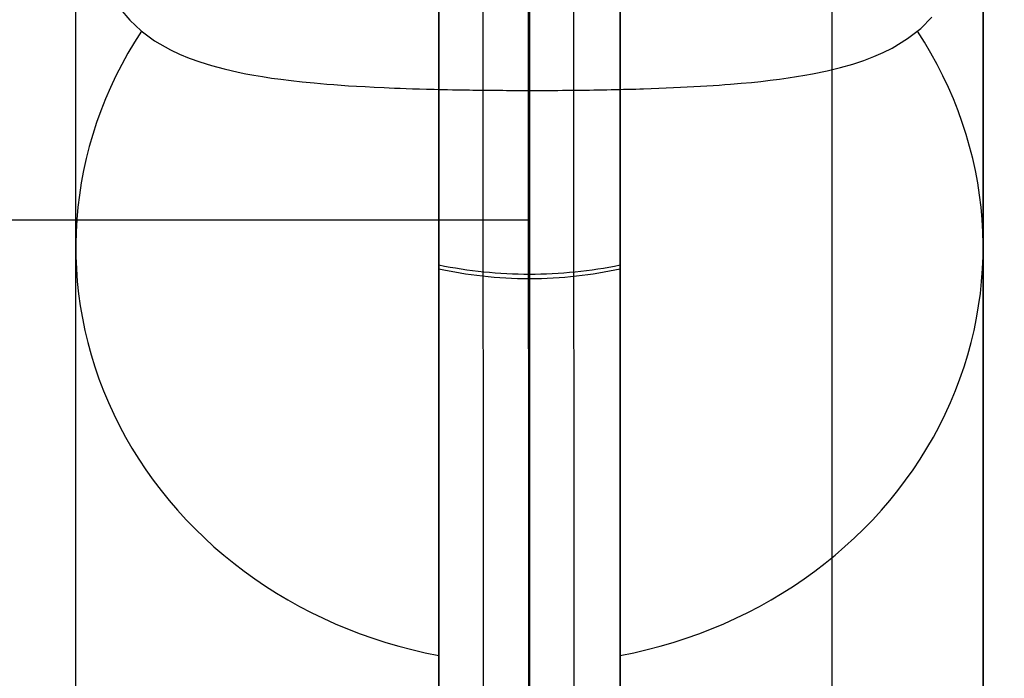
# Model space of a CAD drawing. Extents: x 5734 to 6364, y 72 to 847.
# Tile 22 of 26: x 6307 to 6340, y 689 to 710. Entities that reach past the tile are written whole.
import ezdxf

# ---------------------------------------------------------------- set-up
doc = ezdxf.new("R2010")
doc.units = 0
for name, color, linetype in [('MIDOLLINO', 7, 'CONTINUOUS'), ('PAGLIA', 7, 'CONTINUOUS'), ('PREDEFINITO', 7, 'CONTINUOUS')]:
    doc.layers.add(name, color=color, linetype=linetype)

msp = doc.modelspace()

# ---------------------------------------------------------------- linework, layer by layer
at = {"layer": 'MIDOLLINO'}
for p, q in [((6324.354, 635.919, 305.137), (6324.312, 745.45, 559.045)), ((6322.854, 634.542, 305.731), (6322.812, 744.055, 559.599)), ((6325.854, 634.542, 305.731), (6325.811, 744.089, 559.678)), ((6324.354, 633.165, 306.325), (6324.312, 742.695, 560.233))]:
    msp.add_line(p, q, dxfattribs=at)
at = {"layer": 'PAGLIA', "color": 2}
for p, q in [((6324.342, 743.304, 557.858), (6324.354, 634.542, 305.731)), ((6324.355, 703.664, 465.966), (5774.355, 703.664, 465.966))]:
    msp.add_line(p, q, dxfattribs=at)
at = {"layer": 'PREDEFINITO', "color": 59}
for p, q in [((6309.351, 648.306, 299.789), (6309.351, 757.232, 552.296)), ((6321.351, 743.738, 558.118), (6321.353, 634.811, 305.61)), ((6321.353, 634.811, 305.61), (6321.351, 743.738, 558.118)), ((6321.353, 634.811, 305.61), (6321.353, 743.738, 558.118)), ((6327.351, 743.738, 558.118), (6327.353, 634.811, 305.61)), ((6327.353, 743.738, 558.118), (6327.353, 634.811, 305.61)), ((6327.353, 634.811, 305.61), (6327.353, 743.738, 558.118)), ((6339.353, 723.479, 474.052), (6339.353, 648.306, 299.789)), ((6310.819, 710.657, 427.987), (6311.138, 710.276, 425.514)), ((6310.819, 710.657, 427.987), (6311.138, 710.276, 425.514)), ((6337.288, 710.007, 423.642), (6337.657, 710.377, 426.185)), ((6337.288, 710.007, 423.642), (6337.657, 710.377, 426.185)), ((6311.138, 710.276, 425.514), (6311.515, 709.922, 423.029)), ((6311.138, 710.276, 425.514), (6311.515, 709.922, 423.029)), ((6311.515, 709.922, 423.029), (6311.958, 709.596, 420.531)), ((6311.515, 709.922, 423.029), (6311.958, 709.596, 420.531)), ((6336.854, 709.668, 421.095), (6337.288, 710.007, 423.642)), ((6336.854, 709.668, 421.095), (6337.288, 710.007, 423.642)), ((6311.958, 709.596, 420.531), (6312.481, 709.297, 418.023)), ((6311.958, 709.596, 420.531), (6312.481, 709.297, 418.023)), ((6336.341, 709.357, 418.548), (6336.854, 709.668, 421.095)), ((6336.341, 709.357, 418.548), (6336.854, 709.668, 421.095)), ((6312.481, 709.297, 418.023), (6312.777, 709.158, 416.764)), ((6312.481, 709.297, 418.023), (6312.777, 709.158, 416.764)), ((6312.777, 709.158, 416.764), (6313.099, 709.025, 415.502)), ((6312.777, 709.158, 416.764), (6313.099, 709.025, 415.502)), ((6335.405, 708.95, 414.767), (6335.736, 709.076, 416.002)), ((6335.405, 708.95, 414.767), (6335.736, 709.076, 416.002)), ((6335.736, 709.076, 416.002), (6336.051, 709.213, 417.275)), ((6335.736, 709.076, 416.002), (6336.051, 709.213, 417.275)), ((6336.051, 709.213, 417.275), (6336.341, 709.357, 418.548)), ((6336.051, 709.213, 417.275), (6336.341, 709.357, 418.548)), ((6313.099, 709.025, 415.502), (6313.45, 708.899, 414.238)), ((6313.099, 709.025, 415.502), (6313.45, 708.899, 414.238)), ((6313.45, 708.899, 414.238), (6313.834, 708.779, 412.971)), ((6313.45, 708.899, 414.238), (6313.834, 708.779, 412.971)), ((6313.834, 708.779, 412.971), (6314.256, 708.666, 411.701)), ((6313.834, 708.779, 412.971), (6314.256, 708.666, 411.701)), ((6334.636, 708.714, 412.255), (6335.039, 708.829, 413.515)), ((6334.636, 708.714, 412.255), (6335.039, 708.829, 413.515)), ((6335.039, 708.829, 413.515), (6335.405, 708.95, 414.767)), ((6335.039, 708.829, 413.515), (6335.405, 708.95, 414.767)), ((6314.256, 708.666, 411.701), (6314.722, 708.559, 410.429)), ((6314.256, 708.666, 411.701), (6314.722, 708.559, 410.429)), ((6314.722, 708.559, 410.429), (6314.973, 708.508, 409.792)), ((6314.722, 708.559, 410.429), (6314.973, 708.508, 409.792)), ((6314.973, 708.508, 409.792), (6315.238, 708.459, 409.153)), ((6314.973, 708.508, 409.792), (6315.238, 708.459, 409.153)), ((6315.238, 708.459, 409.153), (6315.52, 708.412, 408.515)), ((6315.238, 708.459, 409.153), (6315.52, 708.412, 408.515)), ((6315.52, 708.412, 408.515), (6315.819, 708.367, 407.875)), ((6315.52, 708.412, 408.515), (6315.819, 708.367, 407.875)), ((6332.904, 708.371, 407.914), (6333.183, 708.414, 408.515)), ((6332.904, 708.371, 407.914), (6333.183, 708.414, 408.515)), ((6333.183, 708.414, 408.515), (6333.452, 708.459, 409.125)), ((6333.183, 708.414, 408.515), (6333.452, 708.459, 409.125)), ((6333.452, 708.459, 409.125), (6333.71, 708.506, 409.742)), ((6333.452, 708.459, 409.125), (6333.71, 708.506, 409.742)), ((6333.71, 708.506, 409.742), (6334.194, 708.606, 410.993)), ((6333.71, 708.506, 409.742), (6334.194, 708.606, 410.993)), ((6334.194, 708.606, 410.993), (6334.636, 708.714, 412.255)), ((6334.194, 708.606, 410.993), (6334.636, 708.714, 412.255)), ((6315.819, 708.367, 407.875), (6316.136, 708.324, 407.234)), ((6315.819, 708.367, 407.875), (6316.136, 708.324, 407.234)), ((6316.136, 708.324, 407.234), (6316.475, 708.282, 406.593)), ((6316.136, 708.324, 407.234), (6316.475, 708.282, 406.593)), ((6316.475, 708.282, 406.593), (6316.839, 708.242, 405.952)), ((6316.475, 708.282, 406.593), (6316.839, 708.242, 405.952)), ((6316.839, 708.242, 405.952), (6317.231, 708.204, 405.309)), ((6316.839, 708.242, 405.952), (6317.231, 708.204, 405.309)), ((6317.231, 708.204, 405.309), (6317.439, 708.185, 404.988)), ((6317.231, 708.204, 405.309), (6317.439, 708.185, 404.988)), ((6317.439, 708.185, 404.988), (6317.656, 708.167, 404.667)), ((6317.439, 708.185, 404.988), (6317.656, 708.167, 404.667)), ((6317.656, 708.167, 404.667), (6317.883, 708.149, 404.345)), ((6317.656, 708.167, 404.667), (6317.883, 708.149, 404.345)), ((6317.883, 708.149, 404.345), (6318.121, 708.131, 404.023)), ((6317.883, 708.149, 404.345), (6318.121, 708.131, 404.023)), ((6318.121, 708.131, 404.023), (6318.371, 708.113, 403.702)), ((6318.121, 708.131, 404.023), (6318.371, 708.113, 403.702)), ((6318.371, 708.113, 403.702), (6318.636, 708.097, 403.38)), ((6318.371, 708.113, 403.702), (6318.636, 708.097, 403.38)), ((6318.636, 708.097, 403.38), (6318.918, 708.081, 403.057)), ((6318.636, 708.097, 403.38), (6318.918, 708.081, 403.057)), ((6318.918, 708.081, 403.057), (6319.22, 708.065, 402.735)), ((6318.918, 708.081, 403.057), (6319.22, 708.065, 402.735)), ((6329.571, 708.07, 402.826), (6329.792, 708.082, 403.065)), ((6329.571, 708.07, 402.826), (6329.792, 708.082, 403.065)), ((6329.792, 708.082, 403.065), (6330.007, 708.094, 403.31)), ((6329.792, 708.082, 403.065), (6330.007, 708.094, 403.31)), ((6330.007, 708.094, 403.31), (6330.217, 708.107, 403.56)), ((6330.007, 708.094, 403.31), (6330.217, 708.107, 403.56)), ((6330.217, 708.107, 403.56), (6330.421, 708.12, 403.814)), ((6330.217, 708.107, 403.56), (6330.421, 708.12, 403.814)), ((6330.421, 708.12, 403.814), (6330.619, 708.134, 404.072)), ((6330.421, 708.12, 403.814), (6330.619, 708.134, 404.072)), ((6330.619, 708.134, 404.072), (6330.812, 708.148, 404.332)), ((6330.619, 708.134, 404.072), (6330.812, 708.148, 404.332)), ((6330.812, 708.148, 404.332), (6330.998, 708.163, 404.595)), ((6330.812, 708.148, 404.332), (6330.998, 708.163, 404.595)), ((6330.998, 708.163, 404.595), (6331.355, 708.193, 405.125)), ((6330.998, 708.163, 404.595), (6331.355, 708.193, 405.125)), ((6331.355, 708.193, 405.125), (6331.689, 708.224, 405.657)), ((6331.355, 708.193, 405.125), (6331.689, 708.224, 405.657)), ((6331.689, 708.224, 405.657), (6332, 708.256, 406.184)), ((6331.689, 708.224, 405.657), (6332, 708.256, 406.184)), ((6332, 708.256, 406.184), (6332.313, 708.292, 406.748)), ((6332, 708.256, 406.184), (6332.313, 708.292, 406.748)), ((6332.313, 708.292, 406.748), (6332.614, 708.331, 407.325)), ((6332.313, 708.292, 406.748), (6332.614, 708.331, 407.325)), ((6332.614, 708.331, 407.325), (6332.904, 708.371, 407.914)), ((6332.614, 708.331, 407.325), (6332.904, 708.371, 407.914)), ((6319.22, 708.065, 402.735), (6319.544, 708.05, 402.413)), ((6319.22, 708.065, 402.735), (6319.544, 708.05, 402.413)), ((6319.544, 708.05, 402.413), (6319.715, 708.043, 402.251)), ((6319.544, 708.05, 402.413), (6319.715, 708.043, 402.251)), ((6319.715, 708.043, 402.251), (6319.894, 708.036, 402.09)), ((6319.715, 708.043, 402.251), (6319.894, 708.036, 402.09)), ((6319.894, 708.036, 402.09), (6320.082, 708.028, 401.929)), ((6319.894, 708.036, 402.09), (6320.082, 708.028, 401.929)), ((6320.082, 708.028, 401.929), (6320.28, 708.021, 401.768)), ((6320.082, 708.028, 401.929), (6320.28, 708.021, 401.768)), ((6320.28, 708.021, 401.768), (6320.489, 708.014, 401.607)), ((6320.28, 708.021, 401.768), (6320.489, 708.014, 401.607)), ((6320.489, 708.014, 401.607), (6320.711, 708.006, 401.446)), ((6320.489, 708.014, 401.607), (6320.711, 708.006, 401.446)), ((6320.711, 708.006, 401.446), (6320.947, 707.999, 401.285)), ((6320.711, 708.006, 401.446), (6320.947, 707.999, 401.285)), ((6320.947, 707.999, 401.285), (6321.073, 707.996, 401.205)), ((6320.947, 707.999, 401.285), (6321.073, 707.996, 401.205)), ((6321.073, 707.996, 401.205), (6321.204, 707.993, 401.124)), ((6321.073, 707.996, 401.205), (6321.204, 707.993, 401.124)), ((6321.204, 707.993, 401.124), (6321.342, 707.99, 401.044)), ((6321.204, 707.993, 401.124), (6321.342, 707.99, 401.044)), ((6321.342, 707.99, 401.044), (6321.488, 707.986, 400.963)), ((6321.342, 707.99, 401.044), (6321.488, 707.986, 400.963)), ((6321.488, 707.986, 400.963), (6321.641, 707.983, 400.883)), ((6321.488, 707.986, 400.963), (6321.641, 707.983, 400.883)), ((6321.641, 707.983, 400.883), (6321.804, 707.98, 400.803)), ((6321.641, 707.983, 400.883), (6321.804, 707.98, 400.803)), ((6321.804, 707.98, 400.803), (6321.977, 707.977, 400.723)), ((6321.804, 707.98, 400.803), (6321.977, 707.977, 400.723)), ((6321.977, 707.977, 400.723), (6322.165, 707.974, 400.643)), ((6321.977, 707.977, 400.723), (6322.165, 707.974, 400.643)), ((6322.165, 707.974, 400.643), (6322.265, 707.972, 400.603)), ((6322.165, 707.974, 400.643), (6322.265, 707.972, 400.603)), ((6322.265, 707.972, 400.603), (6322.371, 707.971, 400.563)), ((6322.265, 707.972, 400.603), (6322.371, 707.971, 400.563)), ((6322.371, 707.971, 400.563), (6322.482, 707.969, 400.523)), ((6322.371, 707.971, 400.563), (6322.482, 707.969, 400.523)), ((6322.482, 707.969, 400.523), (6322.6, 707.968, 400.483)), ((6322.482, 707.969, 400.523), (6322.6, 707.968, 400.483)), ((6322.6, 707.968, 400.483), (6322.726, 707.966, 400.444)), ((6322.6, 707.968, 400.483), (6322.726, 707.966, 400.444)), ((6322.726, 707.966, 400.444), (6322.862, 707.965, 400.404)), ((6322.726, 707.966, 400.444), (6322.862, 707.965, 400.404)), ((6322.862, 707.965, 400.404), (6323.011, 707.963, 400.365)), ((6322.862, 707.965, 400.404), (6323.011, 707.963, 400.365)), ((6323.011, 707.963, 400.365), (6323.178, 707.962, 400.327)), ((6323.011, 707.963, 400.365), (6323.178, 707.962, 400.327)), ((6323.178, 707.962, 400.327), (6323.367, 707.96, 400.288)), ((6323.178, 707.962, 400.327), (6323.367, 707.96, 400.288)), ((6323.367, 707.96, 400.288), (6323.475, 707.96, 400.27)), ((6323.367, 707.96, 400.288), (6323.475, 707.96, 400.27)), ((6323.475, 707.96, 400.27), (6323.596, 707.959, 400.251)), ((6323.475, 707.96, 400.27), (6323.596, 707.959, 400.251)), ((6323.596, 707.959, 400.251), (6323.731, 707.958, 400.234)), ((6323.596, 707.959, 400.251), (6323.731, 707.958, 400.234)), ((6323.731, 707.958, 400.234), (6323.893, 707.957, 400.217)), ((6323.731, 707.958, 400.234), (6323.893, 707.957, 400.217)), ((6323.893, 707.957, 400.217), (6323.986, 707.957, 400.21)), ((6323.893, 707.957, 400.217), (6323.986, 707.957, 400.21)), ((6323.986, 707.957, 400.21), (6324.09, 707.957, 400.204)), ((6323.986, 707.957, 400.21), (6324.09, 707.957, 400.204)), ((6324.09, 707.957, 400.204), (6324.21, 707.956, 400.199)), ((6324.09, 707.957, 400.204), (6324.21, 707.956, 400.199)), ((6324.21, 707.956, 400.199), (6324.352, 707.956, 400.197)), ((6324.21, 707.956, 400.199), (6324.352, 707.956, 400.197)), ((6324.351, 662.079, 293.848), (6324.351, 707.956, 400.197)), ((6324.353, 662.079, 293.848), (6324.352, 707.956, 400.197)), ((6324.352, 707.956, 400.197), (6324.512, 707.956, 400.2)), ((6324.352, 707.956, 400.197), (6324.512, 707.956, 400.2)), ((6324.353, 707.956, 400.197), (6324.353, 662.079, 293.848)), ((6324.512, 707.956, 400.2), (6324.67, 707.957, 400.207)), ((6324.512, 707.956, 400.2), (6324.67, 707.957, 400.207)), ((6324.67, 707.957, 400.207), (6324.827, 707.957, 400.218)), ((6324.67, 707.957, 400.207), (6324.827, 707.957, 400.218)), ((6324.827, 707.957, 400.218), (6324.983, 707.958, 400.234)), ((6324.827, 707.957, 400.218), (6324.983, 707.958, 400.234)), ((6324.983, 707.958, 400.234), (6325.138, 707.958, 400.254)), ((6324.983, 707.958, 400.234), (6325.138, 707.958, 400.254)), ((6325.138, 707.958, 400.254), (6325.292, 707.959, 400.279)), ((6325.138, 707.958, 400.254), (6325.292, 707.959, 400.279)), ((6325.292, 707.959, 400.279), (6325.445, 707.96, 400.308)), ((6325.292, 707.959, 400.279), (6325.445, 707.96, 400.308)), ((6325.445, 707.96, 400.308), (6325.597, 707.962, 400.341)), ((6325.445, 707.96, 400.308), (6325.597, 707.962, 400.341)), ((6325.597, 707.962, 400.341), (6325.747, 707.963, 400.377)), ((6325.597, 707.962, 400.341), (6325.747, 707.963, 400.377)), ((6325.747, 707.963, 400.377), (6325.897, 707.965, 400.418)), ((6325.747, 707.963, 400.377), (6325.897, 707.965, 400.418)), ((6325.897, 707.965, 400.418), (6326.045, 707.967, 400.463)), ((6325.897, 707.965, 400.418), (6326.045, 707.967, 400.463)), ((6326.045, 707.967, 400.463), (6326.193, 707.968, 400.512)), ((6326.045, 707.967, 400.463), (6326.193, 707.968, 400.512)), ((6326.193, 707.968, 400.512), (6326.339, 707.97, 400.564)), ((6326.193, 707.968, 400.512), (6326.339, 707.97, 400.564)), ((6326.339, 707.97, 400.564), (6326.484, 707.973, 400.619)), ((6326.339, 707.97, 400.564), (6326.484, 707.973, 400.619)), ((6326.484, 707.973, 400.619), (6326.627, 707.975, 400.679)), ((6326.484, 707.973, 400.619), (6326.627, 707.975, 400.679)), ((6326.627, 707.975, 400.679), (6326.77, 707.978, 400.742)), ((6326.627, 707.975, 400.679), (6326.77, 707.978, 400.742)), ((6326.77, 707.978, 400.742), (6326.911, 707.98, 400.808)), ((6326.77, 707.978, 400.742), (6326.911, 707.98, 400.808)), ((6326.911, 707.98, 400.808), (6327.051, 707.983, 400.877)), ((6326.911, 707.98, 400.808), (6327.051, 707.983, 400.877)), ((6327.051, 707.983, 400.877), (6327.19, 707.986, 400.95)), ((6327.051, 707.983, 400.877), (6327.19, 707.986, 400.95)), ((6327.19, 707.986, 400.95), (6327.328, 707.989, 401.025)), ((6327.19, 707.986, 400.95), (6327.328, 707.989, 401.025)), ((6327.328, 707.989, 401.025), (6327.464, 707.993, 401.104)), ((6327.328, 707.989, 401.025), (6327.464, 707.993, 401.104)), ((6327.464, 707.993, 401.104), (6327.599, 707.996, 401.186)), ((6327.464, 707.993, 401.104), (6327.599, 707.996, 401.186)), ((6327.599, 707.996, 401.186), (6327.732, 708, 401.27)), ((6327.599, 707.996, 401.186), (6327.732, 708, 401.27)), ((6327.732, 708, 401.27), (6327.865, 708.003, 401.358)), ((6327.732, 708, 401.27), (6327.865, 708.003, 401.358)), ((6327.865, 708.003, 401.358), (6327.996, 708.007, 401.448)), ((6327.865, 708.003, 401.358), (6327.996, 708.007, 401.448)), ((6327.996, 708.007, 401.448), (6328.125, 708.011, 401.54)), ((6327.996, 708.007, 401.448), (6328.125, 708.011, 401.54)), ((6328.125, 708.011, 401.54), (6328.38, 708.02, 401.733)), ((6328.125, 708.011, 401.54), (6328.38, 708.02, 401.733)), ((6328.38, 708.02, 401.733), (6328.63, 708.029, 401.936)), ((6328.38, 708.02, 401.733), (6328.63, 708.029, 401.936)), ((6328.63, 708.029, 401.936), (6328.874, 708.038, 402.147)), ((6328.63, 708.029, 401.936), (6328.874, 708.038, 402.147)), ((6328.874, 708.038, 402.147), (6329.112, 708.048, 402.366)), ((6328.874, 708.038, 402.147), (6329.112, 708.048, 402.366)), ((6329.112, 708.048, 402.366), (6329.344, 708.059, 402.592)), ((6329.112, 708.048, 402.366), (6329.344, 708.059, 402.592)), ((6329.344, 708.059, 402.592), (6329.571, 708.07, 402.826)), ((6329.344, 708.059, 402.592), (6329.571, 708.07, 402.826)), ((6321.353, 642.157, 302.441), (6321.353, 702.05, 441.282)), ((6327.351, 702.049, 441.281), (6327.353, 642.157, 302.441)), ((6324.353, 642.157, 302.441), (6324.353, 701.725, 440.53)), ((6327.351, 697.196, 430.031), (6327.351, 688.698, 430.528)), ((6327.351, 692.263, 418.595), (6327.351, 693.631, 441.963)), ((6321.351, 689.274, 431.864), (6321.351, 689.274, 431.864)), ((6321.351, 689.274, 431.864), (6321.351, 689.274, 431.864)), ((6327.353, 689.274, 431.864), (6327.353, 689.274, 431.864)), ((6327.353, 689.274, 431.864), (6327.353, 689.274, 431.864))]:
    msp.add_line(p, q, dxfattribs=at)
at = {"layer": 'PREDEFINITO', "color": 27}
msp.add_line((6334.353, 726.101, 498.978), (6334.353, 560.223, 498.978), dxfattribs=at)
at = {"layer": 'PREDEFINITO', "color": 59, "extrusion": (1, 2.4361e-06, -4.16319e-07)}
msp.add_arc((637.98, 109.447, 6324.354), 205, 216.79682, 356.65, dxfattribs=at)
at = {"layer": 'PREDEFINITO', "color": 59, "extrusion": (1, 2.46842e-06, -4.06607e-07)}
for centre, radius in [((637.98, 109.447, 6309.354), 190), ((637.98, 109.447, 6339.354), 190), ((637.98, 109.447, 6324.354), 175)]:
    msp.add_arc(centre, radius, 216.79682, 356.65, dxfattribs=at)
at = {"layer": 'PREDEFINITO', "color": 59, "extrusion": (1, 5.10596e-09, 2.29029e-08)}
msp.add_arc((816.689, 437.644, 6321.353), 114.697, 156.66564, 178.1823, dxfattribs=at)
at = {"layer": 'PREDEFINITO', "color": 59, "extrusion": (1, 5.10285e-09, 2.28726e-08)}
msp.add_arc((816.689, 437.644, 6327.351), 114.697, 156.66563, 178.18263, dxfattribs=at)
at = {"layer": 'PREDEFINITO', "color": 59, "extrusion": (1, 2.46843e-06, -4.06607e-07)}
msp.add_arc((816.673, 437.646, 6324.354), 115, 156.66564, 178.56201, dxfattribs=at)
at = {"layer": 'PREDEFINITO', "color": 59, "extrusion": (1, -1.66941e-05, 5.03918e-05)}
msp.add_arc((816.794, 437.325, 6324.361), 115, 199.00311, 202.33255, dxfattribs=at)
at = {"layer": 'PREDEFINITO', "color": 59, "extrusion": (0, 0.396096, 0.918209)}
msp.add_arc((-6324.351, -476.535, 669.561), 15, 328.7573, 78.4668, dxfattribs=at)
at = {"layer": 'PREDEFINITO', "color": 59, "extrusion": (-1.81899e-12, 0.396096, 0.918209)}
msp.add_arc((-6324.353, -476.535, 669.561), 15, 101.537, 211.2416, dxfattribs=at)
at = {"layer": 'PREDEFINITO', "color": 59, "extrusion": (2.61669e-07, 0.058435, 0.998291)}
for start, end in [(78.4647, 90.0004), (90.0004, 101.5309)]:
    msp.add_arc((-6324.35, -689.748, 484.621), 15, start, end, dxfattribs=at)
at = {"layer": 'PREDEFINITO', "color": 59, "extrusion": (9.1682e-08, 0.918209, -0.396096)}
msp.add_arc((-6324.443, 688.683, 469.839), 6.234, 270.8337, 299.7161, dxfattribs=at)
at = {"layer": 'PREDEFINITO', "color": 59, "extrusion": (-1.50824e-07, 0.918209, -0.396096)}
msp.add_arc((-6324.261, 688.685, 469.837), 6.237, 240.3023, 269.1598, dxfattribs=at)
at = {"layer": 'PREDEFINITO', "color": 59, "extrusion": (-9.09495e-13, 0.396096, 0.918209)}
msp.add_arc((-6324.353, -476.535, 669.56), 15, 78.4592, 78.463, dxfattribs=at)

doc.saveas('drawing.dxf')
